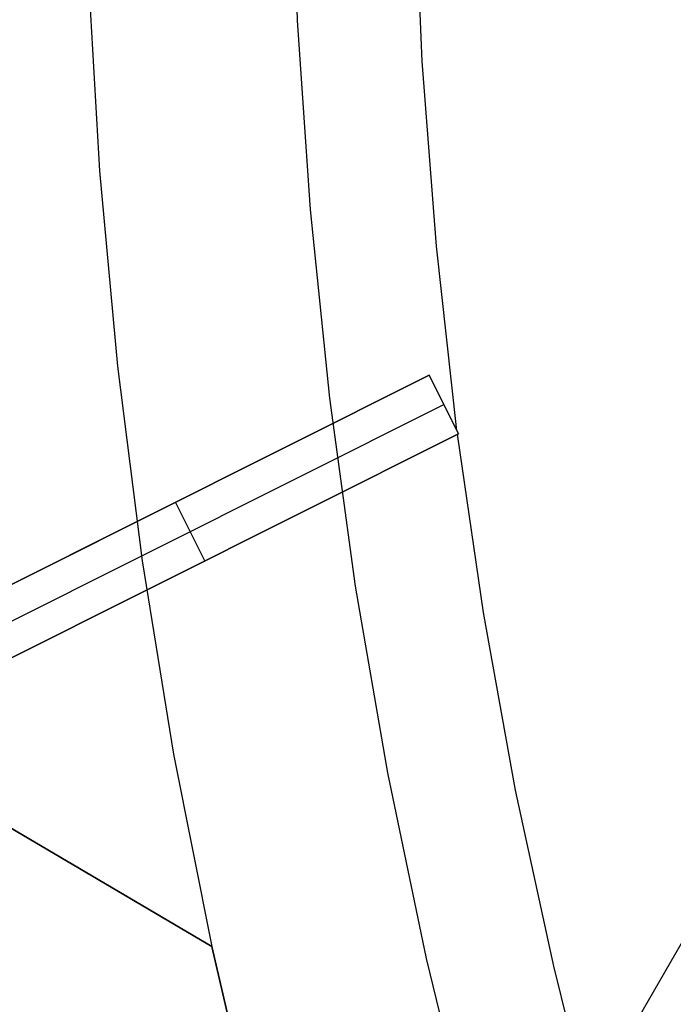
# Model space of a CAD drawing. Header units: millimetres. Extents: x 10871 to 12032, y -2698 to -1680.
# Tile 15 of 183: x 11363 to 11373, y -2067 to -2052. Entities that reach past the tile are written whole.
import ezdxf

# ---------------------------------------------------------------- set-up
doc = ezdxf.new("R2010")
doc.units = ezdxf.units.MM
doc.layers.add('1', color=7, linetype='Continuous')
doc.layers.add('color', color=7, linetype='Continuous')

msp = doc.modelspace()

# ---------------------------------------------------------------- linework, layer by layer
at = {"layer": '1', "color": 7, "true_color": 0xffffff}
for p, q in [((10880.822, -1779.154, 62.141), (11366.363, -2065.653, 62.141)), ((11364.476, -2050.824, 59.909), (11364.649, -2053.813, 59.909)), ((11364.476, -2050.824, 59.909), (11364.649, -2053.813, 59.909)), ((11366.363, -2065.653, 65.998), (11346.027, -2053.654, 65.998)), ((11346.027, -2053.654, 65.998), (11366.363, -2065.653, 65.998)), ((11364.649, -2053.813, 59.909), (11364.924, -2056.793, 59.909)), ((11364.649, -2053.813, 59.909), (11364.924, -2056.793, 59.909)), ((11348.823, -2055.304, 59.909), (11366.363, -2065.653, 59.909)), ((11366.363, -2065.653, 59.909), (11348.823, -2055.304, 59.909)), ((11364.924, -2056.793, 59.909), (11365.302, -2059.763, 59.909)), ((11364.924, -2056.793, 59.909), (11365.302, -2059.763, 59.909)), ((11365.302, -2059.763, 59.909), (11365.781, -2062.717, 59.909)), ((11365.302, -2059.763, 59.909), (11365.781, -2062.717, 59.909)), ((11376.871, -2059.814, 65.998), (11368.631, -2074.087, 65.998)), ((11365.781, -2062.717, 59.909), (11366.363, -2065.653, 59.909)), ((11365.781, -2062.717, 59.909), (11366.363, -2065.653, 59.909)), ((11366.363, -2065.653, 59.909), (11366.363, -2065.653, 65.998)), ((11366.363, -2065.653, 65.998), (11367.037, -2068.538, 65.998)), ((11367.037, -2068.538, 65.998), (11366.363, -2065.653, 65.998)), ((11366.363, -2065.653, 65.998), (11366.363, -2065.653, 59.909)), ((11366.363, -2065.653, 59.909), (11367.037, -2068.538, 59.909)), ((11367.037, -2068.538, 62.954), (11366.363, -2065.653, 62.954)), ((11366.363, -2065.653, 59.909), (11367.037, -2068.538, 59.909))]:
    msp.add_line(p, q, dxfattribs=at)
at = {"layer": 'color', "color": 254, "true_color": 0xcad1ee}
for p, q in [((11367.674, -2051.519, 9.992), (11367.578, -2048.627, 9.992)), ((11369.576, -2052.14, 8.613), (11369.458, -2049.311, 8.613)), ((11367.869, -2054.406, 9.992), (11367.674, -2051.519, 9.992)), ((11369.792, -2054.962, 8.613), (11369.576, -2052.14, 8.613)), ((11368.164, -2057.284, 9.992), (11367.869, -2054.406, 9.992)), ((11370.105, -2057.776, 8.613), (11369.792, -2054.962, 8.613)), ((11361.598, -2060.983, 4.832), (11369.682, -2056.931, 8.478)), ((11369.682, -2056.931, 7.004), (11361.939, -2060.811, -7.996)), ((11369.682, -2056.931, 8.478), (11370.13, -2057.825, 8.621)), ((11369.682, -2056.931, 7.004), (11369.682, -2056.931, 8.478)), ((11370.13, -2057.825, 7.004), (11369.682, -2056.931, 7.004)), ((11370.13, -2057.825, 7.812), (11369.682, -2056.931, 7.812)), ((11368.558, -2060.151, 9.992), (11368.164, -2057.284, 9.992)), ((11362.164, -2061.259, -7.996), (11369.906, -2057.378, 7.004)), ((11369.906, -2057.378, 8.55), (11369.906, -2057.378, 7.004)), ((11370.13, -2057.825, 8.621), (11362.046, -2061.877, 4.961)), ((11362.388, -2061.706, -7.996), (11370.13, -2057.825, 7.004)), ((11370.512, -2060.556, 8.613), (11370.113, -2057.834, 8.613)), ((11370.13, -2057.825, 7.004), (11370.13, -2057.825, 8.621)), ((11361.598, -2060.983, 0.241), (11366.191, -2058.681, 0.241)), ((11365.64, -2058.957, -0.827), (11365.64, -2058.957, 6.66)), ((11366.259, -2059.765, -0.496), (11365.811, -2058.871, -0.496)), ((11362.046, -2061.877, 0.312), (11366.676, -2059.556, 0.312)), ((11366.088, -2059.851, 6.796), (11366.088, -2059.851, -0.827)), ((11369.051, -2063.002, 9.992), (11368.558, -2060.151, 9.992)), ((11371.002, -2063.263, 8.613), (11370.512, -2060.556, 8.613)), ((11369.642, -2065.834, 9.992), (11369.051, -2063.002, 9.992)), ((11371.583, -2065.953, 8.613), (11371.002, -2063.263, 8.613)), ((11370.33, -2068.645, 9.992), (11369.642, -2065.834, 9.992)), ((11372.254, -2068.621, 8.613), (11371.583, -2065.953, 8.613))]:
    msp.add_line(p, q, dxfattribs=at)

doc.saveas('drawing.dxf')
